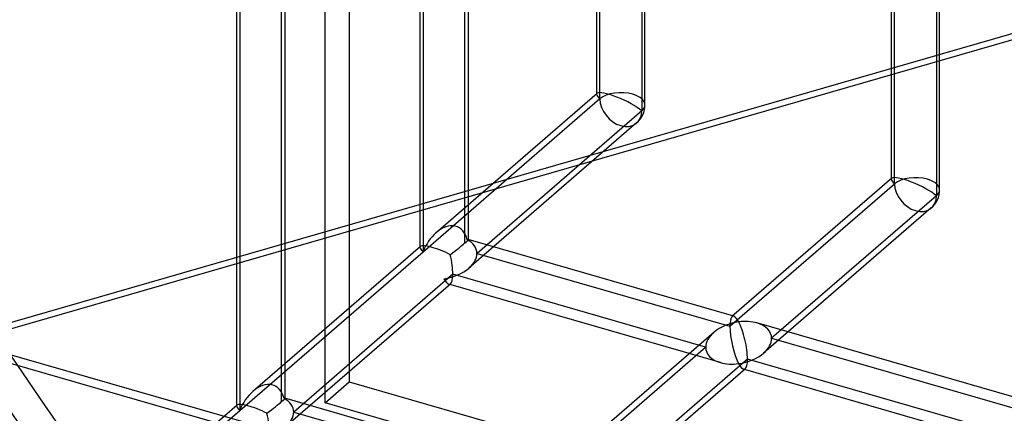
# Model space of a CAD drawing. Header units: millimetres. Extents: x -527 to 557, y -623 to 637.
# Tile 10 of 80: x -239 to -137, y -129 to -88. Entities that reach past the tile are written whole.
import ezdxf

# ---------------------------------------------------------------- set-up
doc = ezdxf.new("R2010")
doc.units = ezdxf.units.MM
doc.layers.add('MAIN-1', color=7, linetype='Continuous')
doc.layers.add('MAIN-2', color=7, linetype='Continuous')

msp = doc.modelspace()

# ---------------------------------------------------------------- linework, layer by layer
at = {"layer": 'MAIN-1'}
msp.add_line((-517.83, -43.46), (153.34, -237.21), dxfattribs=at)
at = {"layer": 'MAIN-2'}
for p, q in [((-205.25, 550), (-205.25, -125.5)), ((-207.75, -127.67), (-207.75, 547.83)), ((-179.31, -96.18), (-179.31, -35.26)), ((-179.64, -95.73), (-179.64, -36.91)), ((-174.65, -96.81), (-174.65, -37.7)), ((-174.98, -38.62), (-174.98, -97.43)), ((156.49, -237.26), (-514.68, -43.51)), ((-149.15, -104.53), (-149.15, -46.5)), ((-148.82, -104.99), (-148.82, -46.17)), ((-144.16, -105.61), (-144.16, -46.5)), ((-144.49, -47.42), (-144.49, -106.24)), ((-197.61, -51.11), (-197.61, -112.03)), ((-197.94, -52.76), (-197.94, -111.57)), ((-193.28, -111.12), (-193.28, -52.36)), ((-192.95, -52.76), (-192.95, -110.78)), ((-19.16, -55.53), (-246.05, -121.02)), ((-248.86, -122.48), (-21.97, -56.98)), ((-216.58, -67.54), (-216.58, -128.46)), ((-216.92, -69.19), (-216.92, -128.01)), ((-212.26, -127.55), (-212.26, -68.79)), ((-211.92, -69.19), (-211.92, -127.22)), ((-179.6, -95.63), (-196.26, -110.06)), ((-197.61, -112.03), (-179.31, -96.18)), ((-174.98, -97.43), (-192.03, -112.2)), ((-175.51, -98.7), (-192.87, -113.73)), ((-149.11, -104.43), (-165.65, -118.75)), ((-165.87, -119.75), (-148.82, -104.99)), ((-144.49, -106.24), (-161.54, -121)), ((-145.02, -107.5), (-162.37, -122.53)), ((-165.46, -118.71), (-192.95, -110.78)), ((-216.58, -128.46), (-197.61, -112.03)), ((-197.9, -111.48), (-215.24, -126.49)), ((-192.03, -112.2), (-165.87, -119.75)), ((-194.53, -114.36), (-211.01, -128.63)), ((-168.37, -121.92), (-194.53, -114.36)), ((-194.75, -115.36), (-211.84, -130.16)), ((-166.85, -123.51), (-194.94, -115.4)), ((-134.97, -127.51), (-163.06, -119.4)), ((-167.53, -120.39), (-184.62, -135.18)), ((-161.54, -121), (-135.38, -128.55)), ((-184.84, -136.18), (-168.37, -121.92)), ((-164.04, -123.17), (-180.52, -137.43)), ((-137.88, -130.72), (-164.04, -123.17)), ((-164.26, -124.17), (-181.35, -138.96)), ((-136.36, -132.32), (-164.45, -124.21)), ((-207.75, -127.67), (-205.25, -125.5)), ((-205.25, -125.5), (160.76, -231.16)), ((-184.44, -135.14), (-211.93, -127.21)), ((-216.87, -127.91), (-235.03, -143.63)), ((159.08, -233.56), (-207.75, -127.67)), ((-235.56, -144.9), (-216.58, -128.46)), ((-211.01, -128.63), (-184.84, -136.18))]:
    msp.add_line(p, q, dxfattribs=at)
for centre, start, end in [((-177.15, -96.81), 310.8918, 359.9974), ((-146.65, -105.61), 310.8916, 359.9973)]:
    msp.add_arc(centre, 2.5, start, end, dxfattribs=at)
for centre, major_axis, ratio, start_param, end_param in [((20, 17.32), (-255.31, 294.81), 0.75, 0.713724, 2.707506), ((17.5, 15.16), (255.31, -294.81), 0.75, -2.427868, -0.430473), ((-177.15, -96.81), (-2.49, 1.14), 0.208712, -0.092118, 0.095097), ((-177.15, -96.81), (-2.49, 1.14), 0.208712, 0.095097, 0.618662), ((-177.15, -96.81), (-2.49, 1.14), 0.208712, -2.522931, -0.092118), ((-177.15, -96.81), (-2.5, 0), 0.5, -2.094395, -0.523599), ((-177.15, -96.81), (-2.5, 0), 0.5, 2.617994, 4.18879), ((-177.15, -96.81), (1.64, -1.89), 0.75, -2.427868, 0.713724), ((-146.65, -105.61), (-2.49, 1.14), 0.208712, -0.092118, 0.095097), ((-146.65, -105.61), (-2.49, 1.14), 0.208712, 0.095097, 0.618662), ((-146.65, -105.61), (-2.49, 1.14), 0.208712, -2.522931, -0.092118), ((-146.65, -105.61), (-2.5, 0), 0.5, -2.094395, -0.523599), ((-146.65, -105.61), (-2.5, 0), 0.5, 2.617994, 4.18879), ((-146.65, -105.61), (1.64, -1.89), 0.75, -2.427868, 0.713724), ((-195.45, -112.66), (1.45, 3.17), 0.641742, -0.690335, 0.958291), ((-195.45, -112.66), (1.45, 3.17), 0.641742, 0.958291, 1.665859), ((-195.45, -112.66), (2.5, 1.88), 0.042828, -0.555801, -0.032199), ((-195.45, -112.66), (2.5, 1.88), 0.042828, 0.032675, 0.229597), ((-195.45, -112.66), (3.38, 0.74), 0.615841, -0.134535, 0.650863), ((-195.45, -112.66), (2.5, 1.88), 0.042828, -0.032199, 0.032675), ((-195.45, -112.66), (2.49, -1.14), 0.208712, 3.052686, 3.244992), ((-195.45, -112.66), (2.49, -1.14), 0.208712, -3.038194, -2.522931), ((-195.45, -112.66), (2.49, -1.14), 0.208712, 1.40406, 3.052686), ((-195.45, -112.66), (2.5, 1.88), 0.042828, -1.341199, -0.555801), ((-195.45, -112.66), (-0.6, 2.75), 0.249311, -2.293334, -1.507935), ((-195.45, -112.66), (3.38, 0.74), 0.615841, -0.849968, -0.134535), ((-195.45, -112.66), (3.38, 0.74), 0.615841, -1.705331, -0.849968), ((-195.45, -112.66), (-0.6, 2.75), 0.249311, 2.419055, 3.004413), ((-195.45, -112.66), (-0.6, 2.75), 0.249311, -3.008767, -2.293334), ((-195.45, -112.66), (-0.6, 2.75), 0.249311, 3.004413, 3.274419), ((-164.95, -121.46), (-0.6, 2.75), 0.249311, 0.132826, 0.848259), ((-164.95, -121.46), (-0.6, 2.75), 0.249311, -0.13718, 0.132826), ((-164.95, -121.46), (-0.6, 2.75), 0.249311, -0.722537, -0.13718), ((-164.95, -121.46), (3.38, 0.74), 0.615841, 0.850904, 1.436262), ((-164.95, -121.46), (3.38, 0.74), 0.615841, 1.436262, 2.291625), ((-164.95, -121.46), (-0.6, 2.75), 0.249311, 0.848259, 2.419055), ((-164.95, -121.46), (-0.6, 2.75), 0.249311, -2.293334, -0.722537), ((-164.95, -121.46), (3.38, 0.74), 0.615841, -0.134535, 0.850904), ((-164.95, -121.46), (3.38, 0.74), 0.615841, 2.291625, 3.007058), ((-164.95, -121.46), (3.38, 0.74), 0.615841, -0.849968, -0.134535), ((-164.95, -121.46), (3.38, 0.74), 0.615841, 3.007058, 3.992497), ((-164.95, -121.46), (3.38, 0.74), 0.615841, -1.705331, -0.849968), ((-164.95, -121.46), (-0.6, 2.75), 0.249311, -3.008767, -2.293334), ((-164.95, -121.46), (3.38, 0.74), 0.615841, -2.290689, -1.705331), ((-164.95, -121.46), (-0.6, 2.75), 0.249311, 2.419055, 3.004413), ((-164.95, -121.46), (-0.6, 2.75), 0.249311, 3.004413, 3.274419), ((-214.42, -129.09), (1.45, 3.17), 0.641742, -0.690335, 0.958291), ((-214.42, -129.09), (1.45, 3.17), 0.641742, 0.958291, 1.665859), ((-214.42, -129.09), (2.5, 1.88), 0.042828, -0.555801, -0.032199), ((-214.42, -129.09), (2.5, 1.88), 0.042828, 0.032675, 0.229597), ((-214.42, -129.09), (3.38, 0.74), 0.615841, -0.134535, 0.650863), ((-214.42, -129.09), (2.5, 1.88), 0.042828, -0.032199, 0.032675), ((-214.42, -129.09), (2.49, -1.14), 0.208712, 3.052686, 3.244992), ((-214.42, -129.09), (2.49, -1.14), 0.208712, -3.038194, -2.522931), ((-214.42, -129.09), (2.49, -1.14), 0.208712, 1.40406, 3.052686), ((-214.42, -129.09), (2.5, 1.88), 0.042828, -1.341199, -0.555801), ((-214.42, -129.09), (-0.6, 2.75), 0.249311, -2.293334, -1.507935), ((-214.42, -129.09), (3.38, 0.74), 0.615841, -0.849968, -0.134535)]:
    msp.add_ellipse(centre, major_axis=major_axis, ratio=ratio, start_param=start_param, end_param=end_param, dxfattribs=at)

doc.saveas('drawing.dxf')
